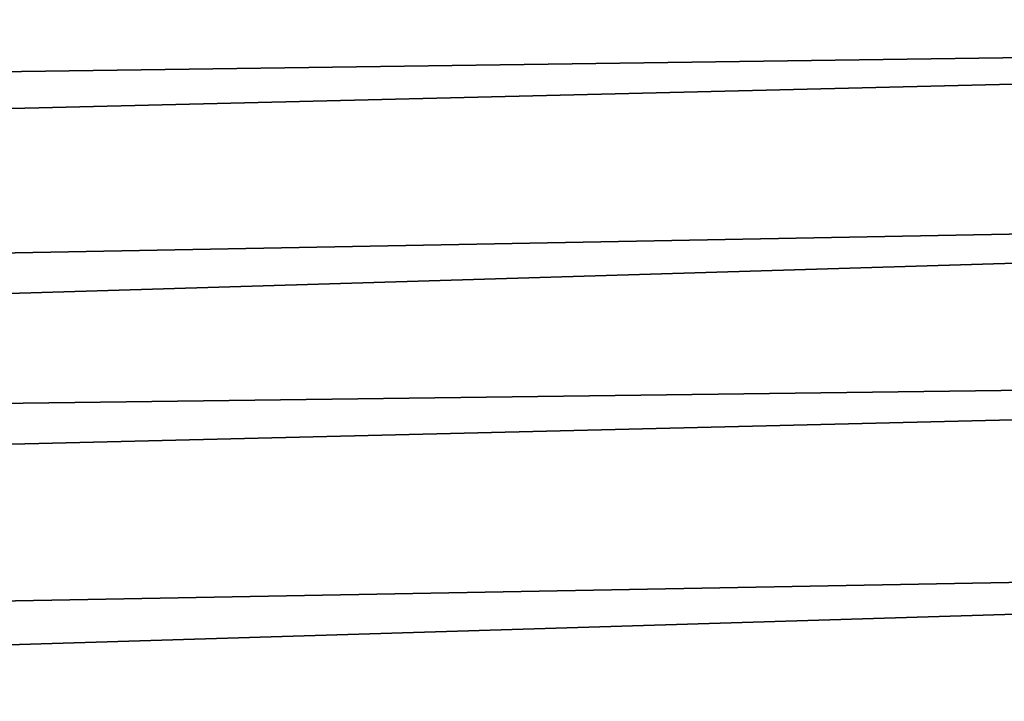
# Model space of a CAD drawing. Header units: metres. Extents: x -2 to 78, y -85 to 85.
# Tile 98 of 256: x 28.014 to 28.563, y -51.533 to -51.153. Entities that reach past the tile are written whole.
import ezdxf

# ---------------------------------------------------------------- set-up
doc = ezdxf.new("R2010")
doc.units = ezdxf.units.M
doc.layers.add('solid_20004802', color=7, linetype='CONTINUOUS')

msp = doc.modelspace()

# ---------------------------------------------------------------- linework, layer by layer
at = {"layer": 'solid_20004802'}
for points in [[(13.350008, -51.236774, 4.698144), (30.026781, -50.831741, 4.489832), (30.025492, -50.763062, 4.610789)], [(13.350016, -51.103958, 4.941967), (13.350008, -51.236774, 4.698144), (30.025492, -50.763062, 4.610789)], [(30.026781, -50.831741, -4.489832), (13.350008, -51.236774, -4.698144), (13.350015, -51.103958, -4.941967)], [(30.026781, -50.831741, -4.489832), (30.027931, -50.905308, -4.371502), (13.350008, -51.236774, -4.698144)], [(13.350008, -51.236774, 4.698144), (30.027931, -50.905308, 4.371502), (30.026781, -50.831741, 4.489832)], [(13.35, -51.388508, 4.46562), (30.02894, -50.983574, 4.256141), (30.027931, -50.905308, 4.371502)], [(13.350008, -51.236774, 4.698144), (13.35, -51.388508, 4.46562), (30.027931, -50.905308, 4.371502)], [(30.027931, -50.905308, -4.371502), (30.02894, -50.983574, -4.256141), (13.350008, -51.236774, -4.698144)], [(13.35, -51.388508, 4.46562), (30.0298, -51.066406, 4.143948), (30.02894, -50.983574, 4.256141)], [(30.02894, -50.983574, -4.256141), (13.350001, -51.388508, -4.46562), (13.350008, -51.236774, -4.698144)], [(30.02894, -50.983574, -4.256141), (30.0298, -51.066406, -4.143948), (13.350001, -51.388508, -4.46562)], [(13.349995, -51.558205, 4.245855), (30.030518, -51.153694, 4.035095), (30.0298, -51.066406, 4.143948)], [(13.35, -51.388508, 4.46562), (13.349995, -51.558205, 4.245855), (30.0298, -51.066406, 4.143948)], [(30.0298, -51.066406, -4.143948), (30.030518, -51.153694, -4.035095), (13.350001, -51.388508, -4.46562)], [(30.030518, -51.153694, -4.035095), (13.349995, -51.558205, -4.245855), (13.350001, -51.388508, -4.46562)], [(30.030518, -51.153694, -4.035095), (30.031099, -51.24522, -3.929849), (13.349995, -51.558205, -4.245855)], [(13.349995, -51.558205, 4.245855), (30.031099, -51.24522, 3.929849), (30.030518, -51.153694, 4.035095)], [(13.349991, -51.744801, 4.040232), (30.031538, -51.340809, 3.828404), (30.031099, -51.24522, 3.929849)], [(13.349995, -51.558205, 4.245855), (13.349991, -51.744801, 4.040232), (30.031099, -51.24522, 3.929849)], [(30.031099, -51.24522, -3.929849), (30.031538, -51.340809, -3.828404), (13.349995, -51.558205, -4.245855)], [(30.031538, -51.340809, -3.828404), (13.349991, -51.744801, -4.040232), (13.349995, -51.558205, -4.245855)], [(30.031538, -51.340809, -3.828404), (30.031837, -51.440323, -3.730884), (13.349991, -51.744801, -4.040232)], [(13.349991, -51.744801, 4.040232), (30.031837, -51.440323, 3.730884), (30.031538, -51.340809, 3.828404)], [(13.349985, -51.947117, 3.850047), (30.032015, -51.543606, 3.63744), (30.031837, -51.440323, 3.730884)], [(13.349991, -51.744801, 4.040232), (13.349985, -51.947117, 3.850047), (30.031837, -51.440323, 3.730884)], [(30.031837, -51.440323, -3.730884), (30.032015, -51.543606, -3.63744), (13.349991, -51.744801, -4.040232)]]:
    msp.add_3dface(points, dxfattribs=at)

doc.saveas('drawing.dxf')
